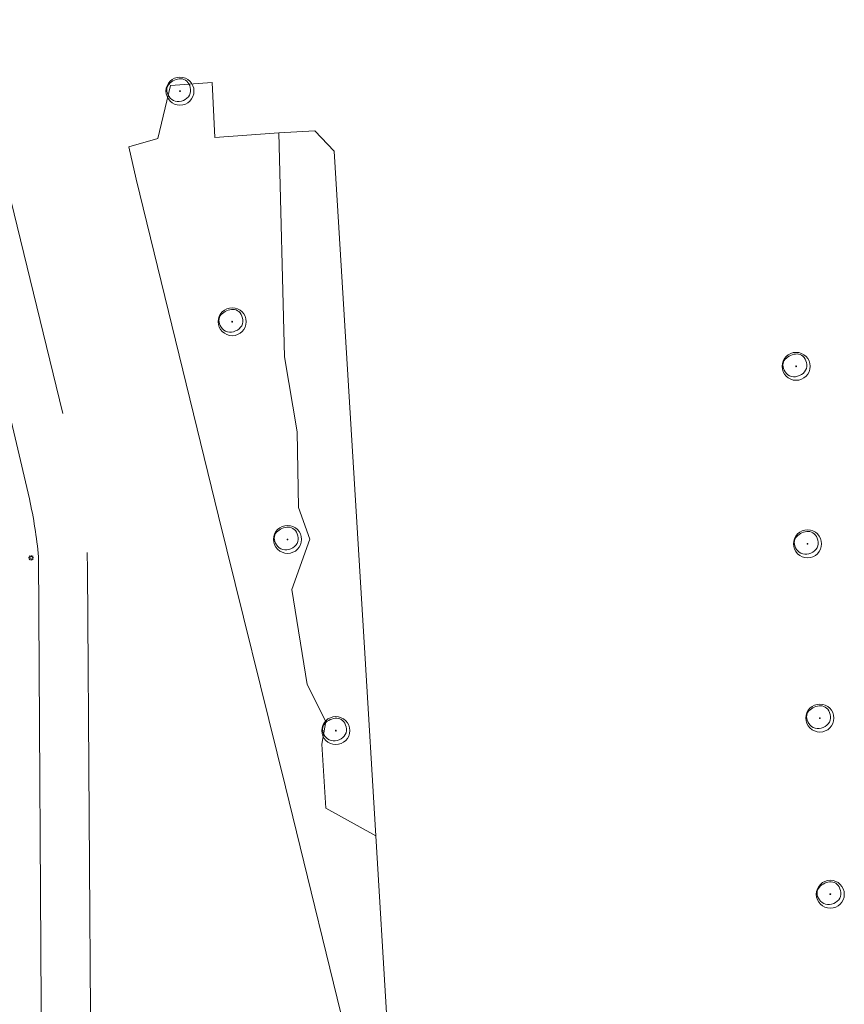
# Model space of a CAD drawing. Header units: metres. Extents: x 162108 to 162858, y 502368 to 503171.
# Tile 9 of 38: x 162367 to 162426, y 502755 to 502826. Entities that reach past the tile are written whole.
import ezdxf

# ---------------------------------------------------------------- set-up
doc = ezdxf.new("R2010")
doc.units = ezdxf.units.M
doc.layers.add('B-PV-GR-BEPLANTING_CULTUUR_HEESTERS-GV', color=7, linetype='Continuous', lineweight=13, true_color=0x99cc00)
doc.layers.add('B-WE-GR-BOOM-S', color=3, linetype='Continuous', lineweight=18, true_color=0x00ff00)
for name, color, linetype, lineweight in [('B-PV-IE-MEUBILAIR-S', 252, 'Continuous', 13), ('B-PV-OG-TERREIN_BEGROEID-GV', 7, 'Continuous', 13), ('B-PV-VH-GESLOTENVERHARDING_ASFALT-GV', 252, 'Continuous', 13), ('B-PV-VH-OPENVERHARDING_BETONSTRAATSTEEN-GV', 252, 'Continuous', 13), ('B-PV-VH-OPENVERHARDING_TEGEL-GV', 252, 'Continuous', 13)]:
    doc.layers.add(name, color=color, linetype=linetype, lineweight=lineweight)

# ---------------------------------------------------------------- blocks, each defined once
blk = doc.blocks.new('SIE-MEUBILAIR_PAAL_LICHTMAST-SO')
for points in [[(-0.62, 0), (-1, 0)], [(-0.71, 0.71), (-0.44, 0.44)], [(0, 1), (0, 0.62)], [(0.44, 0.44), (0.71, 0.71)], [(1, 0), (0.62, 0)], [(-0.71, -0.71), (-0.44, -0.44)], [(0, -0.62), (0, -1)], [(0.44, -0.44), (0.71, -0.71)]]:
    blk.add_lwpolyline(points)
blk.add_circle((0, 0), 0.5)
blk = doc.blocks.new('SGR-BOOM_03')
blk.add_lwpolyline([(2.39, 3.6), (2.81, 3.14), (3.17, 2.6), (3.46, 1.98), (3.66, 1.31), (3.77, 0.62), (3.77, -0.08), (3.65, -0.77), (3.39, -1.41), (3, -2), (2.49, -2.52), (1.88, -2.96), (1.21, -3.31), (0.49, -3.56), (-0.26, -3.7), (-0.99, -3.72), (-1.7, -3.6), (-2.35, -3.35), (-2.94, -2.98), (-3.46, -2.51), (-3.9, -1.97), (-4.25, -1.38), (-4.52, -0.76), (-4.68, -0.13), (-4.73, 0.48), (-4.67, 1.06), (-4.5, 1.6), (-4.24, 2.1), (-3.91, 2.55), (-3.5, 2.97), (-3.03, 3.33), (-2.53, 3.65), (-1.98, 3.92), (-1.42, 4.14), (-0.84, 4.29), (-0.26, 4.39), (0.31, 4.41), (0.87, 4.35), (1.41, 4.2), (1.92, 3.95)], close=True)
for radius in [5, 0.15]:
    blk.add_circle((0, 0), radius)

msp = doc.modelspace()

# ---------------------------------------------------------------- linework, layer by layer
at = {"layer": 'B-PV-GR-BEPLANTING_CULTUUR_HEESTERS-GV'}
msp.add_lwpolyline([(162392.276, 502767.448), (162391.496, 502780.502), (162389.294, 502816.376), (162387.904, 502817.829), (162385.345, 502817.675), (162385.746, 502801.679), (162386.653, 502796.314), (162386.756, 502790.915), (162387.547, 502788.636), (162386.272, 502785.043), (162387.364, 502778.259), (162388.696, 502775.602), (162388.407, 502774), (162388.693, 502769.412)], close=True, dxfattribs=at)
at = {"layer": 'B-PV-OG-TERREIN_BEGROEID-GV'}
for points in [[(162361.365, 502833.968), (162361.467, 502833.193), (162361.579, 502832.419), (162361.703, 502831.647), (162361.839, 502830.877), (162361.985, 502830.109), (162369.917, 502797.62)], [(162393.057, 502754.393), (162392.276, 502767.448), (162388.693, 502769.412), (162388.407, 502774), (162388.696, 502775.602), (162387.364, 502778.259), (162386.272, 502785.043), (162387.547, 502788.636), (162386.756, 502790.915), (162386.653, 502796.314), (162385.746, 502801.679), (162385.345, 502817.675), (162380.775, 502817.361), (162380.585, 502821.274), (162377.617, 502821.067), (162376.707, 502817.283), (162374.618, 502816.694), (162375.154, 502814.37), (162381.025, 502790.29), (162385.812, 502770.937), (162390.564, 502751.561)], [(162371.708, 502786.46), (162371.686, 502786.455), (162371.912, 502751.291)]]:
    msp.add_lwpolyline(points, dxfattribs=at)
at = {"layer": 'B-PV-VH-GESLOTENVERHARDING_ASFALT-GV'}
for points in [[(162358.199, 502831.203), (162367.525, 502791.532)], [(162369.917, 502797.62), (162361.985, 502830.109)], [(162371.912, 502751.291), (162371.686, 502786.455), (162371.653, 502787.695)], [(162368.173, 502787.373), (162368.4, 502751.407), (162368.41, 502750.999), (162368.421, 502750.59), (162368.433, 502750.182), (162368.447, 502749.773), (162368.462, 502749.365), (162371.933, 502695.773)]]:
    msp.add_lwpolyline(points, dxfattribs=at)
msp.add_lwpolyline([(162367.525, 502791.532, -0.034175), (162368.173, 502787.373)], format="xyb", dxfattribs=at)
at = {"layer": 'B-PV-VH-OPENVERHARDING_BETONSTRAATSTEEN-GV'}
for points in [[(162371.653, 502787.695), (162371.686, 502786.455)], [(162371.686, 502786.455), (162371.708, 502786.46)]]:
    msp.add_lwpolyline(points, dxfattribs=at)
at = {"layer": 'B-PV-VH-OPENVERHARDING_TEGEL-GV'}
for points in [[(162367.525, 502791.532), (162358.199, 502831.203)], [(162371.933, 502695.773), (162368.462, 502749.365), (162368.447, 502749.773), (162368.433, 502750.182), (162368.421, 502750.59), (162368.41, 502750.999), (162368.4, 502751.407), (162368.173, 502787.373)]]:
    msp.add_lwpolyline(points, dxfattribs=at)
msp.add_lwpolyline([(162368.173, 502787.373, 0.034175), (162367.525, 502791.532)], format="xyb", dxfattribs=at)

# ---------------------------------------------------------------- block references
at = {"layer": 'B-PV-IE-MEUBILAIR-S', "xscale": 0.2, "yscale": 0.2, "zscale": 0.2}
msp.add_blockref('SIE-MEUBILAIR_PAAL_LICHTMAST-SO', (162367.644, 502787.31), dxfattribs=at)
at = {"layer": 'B-WE-GR-BOOM-S', "xscale": 0.2, "yscale": 0.2, "zscale": 0.2}
for p in [(162378.284, 502820.665), (162382.012, 502804.185), (162422.291, 502800.997), (162385.965, 502788.625), (162423.103, 502788.311), (162423.985, 502775.855), (162389.413, 502774.963), (162424.73, 502763.266)]:
    msp.add_blockref('SGR-BOOM_03', p, dxfattribs=at)

doc.saveas('drawing.dxf')
